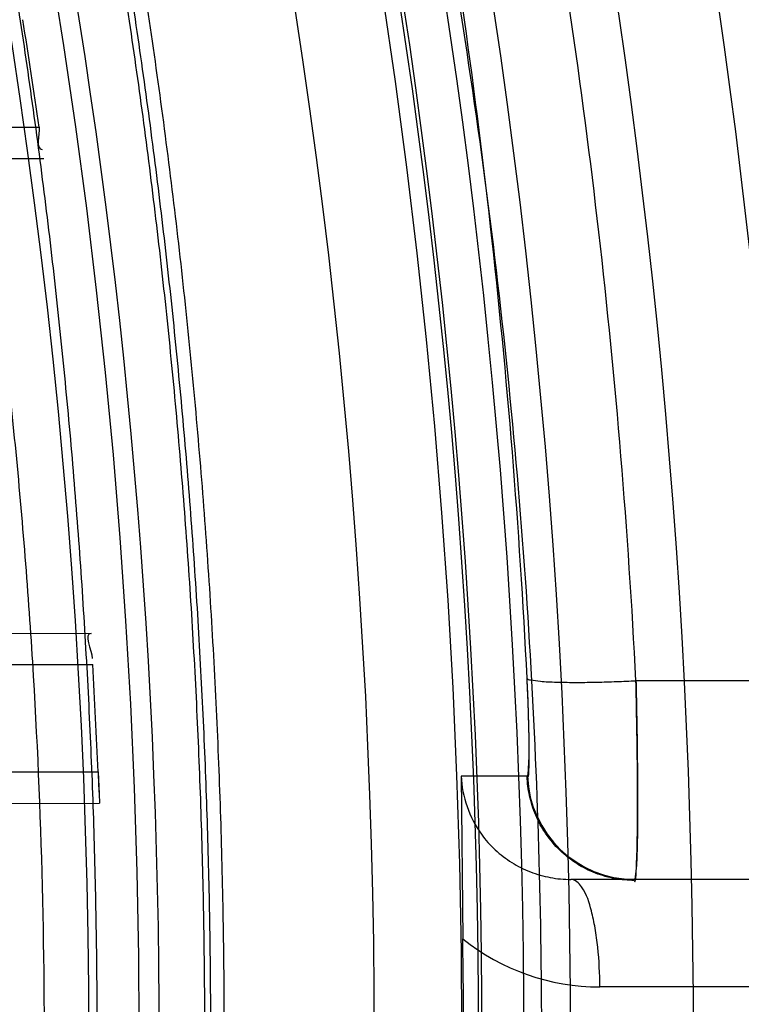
# Model space of a CAD drawing. Header units: millimetres. Extents: x 0 to 297, y 0 to 210.
# Tile 48 of 256: x 145.2775 to 145.3245, y 91.0726 to 91.1368. Entities that reach past the tile are written whole.
import ezdxf

# ---------------------------------------------------------------- set-up
doc = ezdxf.new("R2010")
doc.units = ezdxf.units.MM
doc.header["$LTSCALE"] = 16.335
doc.layers.get('0').update_dxf_attribs({"linetype": 'CONTINUOUS'})
for name, color, linetype in [('01_GLOBAL', 7, 'CONTINUOUS'), ('INTFCLR_1', 7, 'CONTINUOUS'), ('INTFCLR_144815', 7, 'CONTINUOUS')]:
    doc.layers.add(name, color=color, linetype=linetype)

msp = doc.modelspace()

# ---------------------------------------------------------------- linework, layer by layer
at = {"color": 7, "linetype": 'Continuous'}
msp.add_circle((145.8748034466, 92.1344639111), 2.66, dxfattribs=at)
at = {"color": 9, "linetype": 'Continuous'}
msp.add_arc((145.8748034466, 92.1344639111), 2.6259090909, 182.9674534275, 267.0325465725, dxfattribs=at)
at = {"layer": '01_GLOBAL', "color": 7, "linetype": 'Continuous'}
msp.add_circle((145.8748034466, 92.1344639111), 2.695, dxfattribs=at)
at = {"layer": 'INTFCLR_1', "color": 9, "linetype": 'Continuous'}
for p, q in [((145.2203395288, 91.12976820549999), (145.2787718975, 91.12976820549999)), ((145.2196504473, 91.1275249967), (145.2790831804, 91.1277324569)), ((145.2231934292, 91.09699904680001), (145.2821692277, 91.09679318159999)), ((145.2243853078, 91.09476820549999), (145.2822645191, 91.09476820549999)), ((145.2247874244, 91.0877682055), (145.2826121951, 91.0877682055)), ((145.2238547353, 91.0855396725), (145.2827179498, 91.0857451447))]:
    msp.add_line(p, q, dxfattribs=at)
at = {"layer": 'INTFCLR_1', "color": 7, "linetype": 'Continuous'}
for p, q in [((145.2826121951, 91.0877682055), (145.2826778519, 91.08633741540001)), ((145.2826778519, 91.08633741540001), (145.2827179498, 91.0857451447))]:
    msp.add_line(p, q, dxfattribs=at)
at = {"layer": 'INTFCLR_1', "color": 6, "linetype": 'Continuous'}
for centre, radius, start, end in [((144.8596077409, 91.07026820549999), 0.4224162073, 270, 90.00000002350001), ((144.8596374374, 91.07026918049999), 0.4233365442, 8.0795469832, 9.0376303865), ((144.85963737, 91.0702685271), 0.4233366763, 2.3691391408, 3.3177208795)]:
    msp.add_arc(centre, radius, start, end, dxfattribs=at)
at = {"layer": 'INTFCLR_1', "color": 7, "linetype": 'Continuous'}
msp.add_arc((145.4415215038, 91.0943438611), 0.1590453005, 182.3695433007, 182.886305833, dxfattribs=at)
at = {"layer": 'INTFCLR_1', "color": 6, "linetype": 'Continuous'}
msp.add_open_spline([(145.1350652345, 90.7692682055), (145.1360387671, 90.7692682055), (145.1377271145, 90.77040596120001), (145.1403228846, 90.77196865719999), (145.1432989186, 90.7741311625), (145.1469787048, 90.7769487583), (145.1513602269, 90.78054609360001), (145.156189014, 90.78473927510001), (145.1610884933, 90.78922212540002), (145.16571304, 90.7936532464), (145.1699506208, 90.7978753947), (145.1738079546, 90.80185999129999), (145.1773032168, 90.80558700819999), (145.1804624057, 90.8090520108), (145.1833068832, 90.8122538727), (145.1858602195, 90.8151948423), (145.1881553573, 90.8178946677), (145.1902110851, 90.8203591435), (145.1920499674, 90.8226010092), (145.1936917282, 90.8246337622), (145.195161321, 90.8264787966), (145.1964960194, 90.82817546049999), (145.197810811, 90.82986574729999), (145.1992115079, 90.83168840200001), (145.2006985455, 90.83364987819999), (145.2021699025, 90.8356183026), (145.203615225, 90.83757754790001), (145.2051191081, 90.8396441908), (145.2067839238, 90.8419664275), (145.2086446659, 90.8446056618), (145.2107239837, 90.8476123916), (145.2130437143, 90.8510414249), (145.2156231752, 90.85494957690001), (145.2184823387, 90.85940686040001), (145.2216518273, 90.8645112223), (145.2251614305, 90.87037537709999), (145.229038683, 90.8771369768), (145.2333125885, 90.884978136), (145.2380078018, 90.89411228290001), (145.2431555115, 90.9048590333), (145.2486552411, 90.91737134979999), (145.2541538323, 90.9312561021), (145.2592951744, 90.9458952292), (145.2638614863, 90.9607341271), (145.2678132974, 90.9756278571), (145.2711637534, 90.9905604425), (145.2739112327, 91.005452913), (145.2760779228, 91.0203457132), (145.2776685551, 91.03517539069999), (145.2786982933, 91.0499655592), (145.2791763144, 91.06470155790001), (145.2791102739, 91.0793859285), (145.2785051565, 91.09402740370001), (145.2773642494, 91.1086166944), (145.2756872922, 91.1231600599), (145.2734729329, 91.13765537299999), (145.2707211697, 91.1520804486), (145.2674209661, 91.16646759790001), (145.2635667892, 91.1807987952), (145.259139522, 91.19509062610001), (145.254151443, 91.2092704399), (145.2488018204, 91.2228033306), (145.2434345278, 91.23506080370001), (145.238408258, 91.245610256), (145.2338248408, 91.2545835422), (145.2296571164, 91.2622860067), (145.2258775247, 91.26893157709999), (145.2224553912, 91.2746994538), (145.2193628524, 91.2797261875), (145.216567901, 91.28412676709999), (145.2140471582, 91.2879848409), (145.2117761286, 91.29137679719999), (145.209737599, 91.2943566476), (145.2079066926, 91.2969818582), (145.20627007, 91.2992895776), (145.2048016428, 91.30132990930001), (145.203482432, 91.3031390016), (145.202221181, 91.30484800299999), (145.2009100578, 91.3066043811), (145.1994654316, 91.308515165), (145.1979774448, 91.3104559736), (145.1964846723, 91.3123763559), (145.1949729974, 91.31429626), (145.1933137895, 91.31637424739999), (145.1914604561, 91.3186591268), (145.1893845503, 91.3211745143), (145.1870661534, 91.32393108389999), (145.1844777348, 91.3269433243), (145.1815962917, 91.3302189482), (145.1783918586, 91.3337676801), (145.174841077, 91.3375879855), (145.1709238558, 91.34167041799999), (145.1666153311, 91.3459993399), (145.1619164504, 91.3505367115), (145.1569054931, 91.35515789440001), (145.1519289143, 91.3595100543), (145.1473729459, 91.36327579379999), (145.1435388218, 91.36622737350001), (145.1404516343, 91.3684830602), (145.1377826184, 91.3700958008), (145.1360568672, 91.37126820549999), (145.1350652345, 91.37126820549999)], degree=3, knots=[0, 0, 0, 0, 0.0042187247, 0.0081401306, 0.0133978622, 0.0200459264, 0.0282638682, 0.0379443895, 0.0477615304, 0.05703690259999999, 0.0656973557, 0.0736821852, 0.0810680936, 0.0878383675, 0.0940009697, 0.0996271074, 0.1047154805, 0.1093563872, 0.1135342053, 0.1172803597, 0.1206792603, 0.1237557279, 0.1266349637, 0.1299589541, 0.1337168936, 0.1373013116, 0.1406085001, 0.1442672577, 0.148377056, 0.1529904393, 0.1582606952, 0.164218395, 0.1709303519, 0.1785521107, 0.1871652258, 0.1969659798, 0.2081658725, 0.2209392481, 0.2356613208, 0.2526660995, 0.2725685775, 0.2948769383, 0.3173640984, 0.3397873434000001, 0.3621386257, 0.3841211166, 0.4060891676, 0.4277469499, 0.4493218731, 0.470705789, 0.4919793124, 0.5131981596, 0.5343255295, 0.5554668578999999, 0.5765984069, 0.5977513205, 0.6189954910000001, 0.6402209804, 0.6617015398, 0.6832900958, 0.7050415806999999, 0.7268239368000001, 0.7463339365, 0.7630160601, 0.7774553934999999, 0.7899931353, 0.8009638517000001, 0.8105830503, 0.8190545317, 0.8265380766, 0.8331730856, 0.8390248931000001, 0.8442268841, 0.8488182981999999, 0.8528943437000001, 0.8564866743, 0.8597116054, 0.8625968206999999, 0.8656908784, 0.8692094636, 0.8729771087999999, 0.8762884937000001, 0.879749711, 0.8835661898, 0.8878115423, 0.8924986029, 0.8976989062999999, 0.9034198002, 0.9097088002, 0.9166034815, 0.9241390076, 0.9323094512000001, 0.9411199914, 0.9506041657, 0.9606137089, 0.9706541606, 0.9792553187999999, 0.9862062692, 0.9916647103, 0.9957028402, 1, 1, 1, 1], dxfattribs=at)
for points in [[(145.2787718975, 91.12976820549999), (145.2788403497, 91.12928600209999), (145.2784966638, 91.1283208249), (145.2789836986, 91.1283225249)], [(145.2821692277, 91.09679318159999), (145.2816244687, 91.09679508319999), (145.282210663, 91.0957043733), (145.2822421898, 91.095160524)]]:
    msp.add_open_spline(points, degree=3, dxfattribs=at)
at = {"layer": 'INTFCLR_144815', "color": 9, "linetype": 'Continuous'}
for p, q in [((145.7836077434, 91.0937359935), (145.3176333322, 91.09371009)), ((145.3105694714, 91.0875010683), (145.3062552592, 91.0874985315)), ((145.7149434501, 91.0807682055), (145.3134007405, 91.0807682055)), ((145.7168251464, 91.07376820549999), (145.3152824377, 91.07376820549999))]:
    msp.add_line(p, q, dxfattribs=at)
at = {"layer": 'INTFCLR_144815', "color": 6, "linetype": 'Continuous'}
msp.add_line((145.3062552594, 91.0874985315), (145.3063621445, 91.07690228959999), dxfattribs=at)
for radius in [0.4466793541, 0.4256665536]:
    msp.add_circle((144.8596077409, 91.07026820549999), radius, dxfattribs=at)
for radius, start, end in [(0.6157754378, 313.9937911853, 154.5150993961), (0.5947754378, 312.9543589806, 154.5144414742), (0.5751005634, 282.2440355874, 71.2863570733), (0.4537777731, 308.490992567, 51.50900743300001), (0.4747905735, 316.9838592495, 43.0161407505), (0.4480128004, 313.9992414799, 46.00075850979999), (0.4682794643, 339.6819480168, 23.3180519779)]:
    msp.add_arc((144.8596077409, 91.07026820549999), radius, start, end, dxfattribs=at)
at = {"layer": 'INTFCLR_144815', "color": 9, "linetype": 'Continuous'}
for centre, radius, start, end in [((144.8596077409, 91.07026820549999), 0.5712784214, 292.4997540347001, 54.0964566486), ((144.8596102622, 91.0702693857), 0.5153523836, 292.4997540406, 54.09645665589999), ((144.8596257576, 91.0702725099), 0.5066391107, 311.2505121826, 48.7494878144), ((144.859607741, 91.07026820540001), 0.4617768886, 314.0862202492, 45.9137797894), ((144.8596077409, 91.07026820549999), 0.450734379, 313.8592910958, 46.1407088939), ((144.8596077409, 91.07026820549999), 0.4477854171, 314.0319604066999, 45.9680396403), ((144.8596077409, 91.07026820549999), 0.4720440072, 339.8280604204, 23.1719395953), ((144.8596077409, 91.07026820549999), 0.441, 346.6554352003, 13.34456481), ((144.859607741, 91.07026820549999), 0.4269999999, 349.3673701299, 10.6326298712), ((145.3152737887, 91.08800876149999), 0.0142401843, 231.2593177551, 270.0347986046)]:
    msp.add_arc(centre, radius, start, end, dxfattribs=at)
at = {"layer": 'INTFCLR_144815', "color": 7, "linetype": 'Continuous'}
msp.add_arc((145.3175622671, 91.08776568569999), 0.0069976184, 182.1671203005, 269.9823006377, dxfattribs=at)
at = {"layer": 'INTFCLR_144815', "color": 6, "linetype": 'Continuous'}
msp.add_ellipse((144.8639202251, 91.07026820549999), major_axis=(0.4424916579, 0), ratio=0.9999525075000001, start_param=-0.0149938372, end_param=0.0149938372, dxfattribs=at)
for points, knots in [([(145.2825648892, 91.07026820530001), (145.2825648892, 91.0724680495), (145.282532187, 91.07686829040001), (145.2823850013, 91.08346837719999), (145.2821395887, 91.0900684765), (145.2817957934, 91.0966686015), (145.2813534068, 91.10326862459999), (145.2808121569, 91.1098685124), (145.280171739, 91.116467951), (145.2794317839, 91.12306678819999), (145.2785919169, 91.12966449), (145.2776516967, 91.1362607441), (145.2766107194, 91.1428547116), (145.2754685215, 91.1494457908), (145.2742247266, 91.1560327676), (145.2728788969, 91.162614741), (145.2714307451, 91.1691900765), (145.2698799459, 91.1757574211), (145.2682264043, 91.1823145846), (145.2664700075, 91.1888596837), (145.2646109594, 91.1953899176), (145.2626494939, 91.2019027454), (145.260586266, 91.2083946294), (145.2584220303, 91.21486222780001), (145.2561580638, 91.22130118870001), (145.2537958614, 91.2277072), (145.2513375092, 91.2340750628), (145.2487855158, 91.24039929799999), (145.2461430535, 91.2466736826), (145.243413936, 91.25289146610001), (145.2406027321, 91.2590452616), (145.2377148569, 91.2651270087), (145.2347566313, 91.2711280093), (145.2317353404, 91.277038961), (145.2286592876, 91.2828499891), (145.2255378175, 91.28855072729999), (145.2223813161, 91.2941304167), (145.2192011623, 91.29957806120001), (145.2160096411, 91.30488260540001), (145.2128197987, 91.31003316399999), (145.2096452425, 91.3150192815), (145.2064998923, 91.319831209), (145.2033976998, 91.32446017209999), (145.2003523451, 91.3288986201), (145.1973769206, 91.33314045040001), (145.1944836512, 91.33718115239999), (145.1916836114, 91.34101794), (145.1889866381, 91.34464961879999), (145.1864013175, 91.3480763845), (145.1839350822, 91.3512995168), (145.1815937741, 91.35432180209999), (145.1793814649, 91.357147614), (145.1773002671, 91.35978303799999), (145.1753509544, 91.3622350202), (145.1735333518, 91.364510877), (145.1718468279, 91.36661771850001), (145.1702903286, 91.3685624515), (145.168862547, 91.3703516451), (145.1675620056, 91.371991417), (145.1663872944, 91.37348740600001), (145.1653367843, 91.374844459), (145.1644092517, 91.3760681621), (145.1636017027, 91.3771604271), (145.1629160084, 91.3781335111), (145.1623391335, 91.3789669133), (145.1618093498, 91.3798980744), (145.161227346, 91.38056444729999), (145.1612445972, 91.38176247), (145.1615550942, 91.38176808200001)], [0, 0, 0, 0, 0.0193188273, 0.0386418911, 0.05797372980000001, 0.0773181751, 0.0966800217, 0.1160624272, 0.1354702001, 0.1549057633, 0.1743738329, 0.1938759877, 0.2134167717, 0.2329964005, 0.2526187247, 0.2722829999, 0.2919923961, 0.3117443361, 0.3315407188, 0.3513772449, 0.37125414, 0.391164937, 0.4111075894, 0.4310729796, 0.4510561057, 0.4710451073, 0.4910305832, 0.5109984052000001, 0.5309330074, 0.5508166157, 0.5706284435, 0.590344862, 0.6099392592, 0.6293819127, 0.6486401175, 0.6676780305, 0.6864570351, 0.7049360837, 0.7230721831, 0.7408210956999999, 0.7581383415, 0.7749801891, 0.7913047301, 0.8070730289, 0.822250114, 0.8368060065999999, 0.8507161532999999, 0.8639624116, 0.8765312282, 0.8884132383, 0.8996029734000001, 0.9101049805, 0.9199296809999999, 0.9290934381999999, 0.9376135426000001, 0.9455077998, 0.9527934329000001, 0.9594885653, 0.9656100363, 0.9711731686, 0.9761922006, 0.9806816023, 0.9846553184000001, 0.9881278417, 0.9911127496, 0.9936230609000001, 0.9972727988, 1, 1, 1, 1]), ([(145.1715348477, 90.75876832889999), (145.1712150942, 90.75877420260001), (145.1712119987, 90.7600066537), (145.1717859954, 90.7606973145), (145.1723169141, 90.76165810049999), (145.1728921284, 90.7625179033), (145.1735763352, 90.7635211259), (145.1743814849, 90.7646468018), (145.17530592, 90.76590735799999), (145.1763525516, 90.7673048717), (145.1775225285, 90.7688449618), (145.1788179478, 90.77053327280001), (145.1802417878, 90.7723776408), (145.1817966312, 90.7743857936), (145.1834827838, 90.77656326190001), (145.1852973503, 90.77891214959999), (145.1872357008, 90.7814329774), (145.189295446, 90.7841297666), (145.1914790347, 90.78701356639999), (145.1937896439, 90.79009740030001), (145.1962240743, 90.79338687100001), (145.1987743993, 90.7968818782), (145.2014309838, 90.8005803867), (145.2041860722, 90.8044833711), (145.2070298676, 90.8085892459), (145.2099514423, 90.81289490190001), (145.2129388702, 90.817395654), (145.215979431, 90.8220852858), (145.2190598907, 90.8269562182), (145.2221667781, 90.8319996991), (145.2252866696, 90.83720604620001), (145.2284064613, 90.84256492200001), (145.2315136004, 90.8480656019), (145.2345962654, 90.8536972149), (145.2376434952, 90.8594489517), (145.2406452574, 90.8653102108), (145.2435925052, 90.8712707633), (145.2464771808, 90.87732085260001), (145.2492921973, 90.8834512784), (145.2520314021, 90.8896534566), (145.2546894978, 90.8959194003), (145.2572619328, 90.9022416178), (145.2597453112, 90.9086143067), (145.2621317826, 90.9150187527), (145.2644188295, 90.921447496), (145.2666074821, 90.927902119), (145.2687002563, 90.9343905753), (145.2706975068, 90.94091510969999), (145.2725965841, 90.9474676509), (145.2743963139, 90.9540444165), (145.2760946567, 90.9606370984), (145.2776905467, 90.96723941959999), (145.2791843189, 90.97385019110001), (145.2805765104, 90.98046922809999), (145.2818676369, 90.98709652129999), (145.2830580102, 90.9937313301), (145.2841477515, 91.0003718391), (145.2851369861, 91.0070158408), (145.2860260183, 91.01366199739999), (145.2868152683, 91.0203099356), (145.2875051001, 91.02695916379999), (145.2880958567, 91.0336093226), (145.2885878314, 91.04025993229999), (145.2889813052, 91.0469109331), (145.289276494, 91.0535620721), (145.2894735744, 91.06021341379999), (145.2895726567, 91.0668647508), (145.2895738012, 91.0735161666), (145.2894770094, 91.0801674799), (145.2892822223, 91.0868188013), (145.2889893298, 91.09346994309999), (145.2885981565, 91.1001209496), (145.2881084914, 91.1067715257), (145.2875200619, 91.1134215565), (145.2868325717, 91.1200706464), (145.2860456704, 91.126718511), (145.2851589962, 91.13336461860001), (145.2841721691, 91.14000833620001), (145.2830848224, 91.14664879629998), (145.2818965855, 91.15328508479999), (145.2806070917, 91.15991620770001), (145.2792161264, 91.166540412), (145.2777236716, 91.17315528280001), (145.27612979, 91.1797584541), (145.2744344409, 91.18634824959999), (145.2726374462, 91.1929236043), (145.2707388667, 91.19948263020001), (145.2687392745, 91.2060219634), (145.2666397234, 91.21253728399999), (145.2644415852, 91.2190240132), (145.2621464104, 91.2254777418), (145.2597562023, 91.23189351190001), (145.2572735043, 91.2382657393), (145.2547014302, 91.2445882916), (145.2520437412, 91.25085444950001), (145.2493049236, 91.25705687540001), (145.2464902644, 91.26318759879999), (145.2436059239, 91.26923801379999), (145.240658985, 91.2751989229), (145.2376574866, 91.2810606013), (145.2346104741, 91.28681281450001), (145.231527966, 91.2924449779), (145.2284209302, 91.2979462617), (145.2253011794, 91.30330580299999), (145.2221812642, 91.3085128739), (145.2190742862, 91.31355713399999), (145.2159936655, 91.3184289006), (145.2129528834, 91.323119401), (145.209965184, 91.3276210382), (145.207043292, 91.331927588), (145.2041991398, 91.3360343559), (145.2014436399, 91.33993825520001), (145.1987864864, 91.3436378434), (145.1962360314, 91.34713327), (145.1937992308, 91.35042615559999), (145.1914816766, 91.3535193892), (145.1892876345, 91.3564169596), (145.1872201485, 91.3591237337), (145.1852811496, 91.36164526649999), (145.1834716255, 91.3639875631), (145.1817917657, 91.36615689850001), (145.1802410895, 91.36815967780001), (145.1788186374, 91.3700022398), (145.1775230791, 91.3716907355), (145.1763528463, 91.3732311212), (145.1753062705, 91.37462867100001), (145.1743814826, 91.3758893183), (145.1735770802, 91.3770151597), (145.1728902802, 91.378018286), (145.1723225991, 91.3788786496), (145.1718630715, 91.3796692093), (145.171402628, 91.38041122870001), (145.1710534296, 91.38175923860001), (145.1715348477, 91.38176808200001)], [0, 0, 0, 0, 0.0014103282, 0.0032894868, 0.0045784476, 0.006109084, 0.0078878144, 0.009921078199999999, 0.0122159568, 0.0147800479, 0.0176210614, 0.0207450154, 0.0241645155, 0.0278962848, 0.0319450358, 0.0363094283, 0.0409856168, 0.0459681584, 0.0512740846, 0.0569372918, 0.0629614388, 0.06932079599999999, 0.0760170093, 0.0830428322, 0.09038864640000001, 0.09804223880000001, 0.1059886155, 0.1142106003, 0.1226891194, 0.1314036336, 0.1403327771, 0.1494548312, 0.1587482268, 0.1681920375, 0.1777662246, 0.1874518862, 0.1972313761, 0.2070885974, 0.2170088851, 0.2269790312, 0.2369874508, 0.247023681, 0.2570780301, 0.2671479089, 0.2771627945, 0.2871678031, 0.297203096, 0.3072268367, 0.3172573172, 0.3272873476, 0.3372951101, 0.3472786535, 0.3572404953, 0.3671820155, 0.3771057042, 0.38701475, 0.3969071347, 0.4067804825, 0.4166362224, 0.4264761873, 0.4363022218, 0.4461151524, 0.4559173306, 0.4657100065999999, 0.4754958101, 0.4852761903, 0.4950537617, 0.5048299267, 0.514607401, 0.5243876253, 0.5341732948, 0.5439658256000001, 0.5537677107, 0.5635801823, 0.5734055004, 0.5832449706, 0.5931003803, 0.6029729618, 0.6128636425, 0.6227732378, 0.6327028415, 0.6426530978, 0.6526214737, 0.6626060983, 0.6726078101, 0.6826271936, 0.6926651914, 0.7027189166, 0.7127821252, 0.7228511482, 0.7329216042, 0.7429877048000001, 0.7530428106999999, 0.7630790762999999, 0.7730874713, 0.7830577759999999, 0.7929782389, 0.8028356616, 0.8126154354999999, 0.8223014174, 0.8318761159, 0.8413205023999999, 0.8506146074, 0.8597374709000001, 0.8686675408, 0.8773831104, 0.8858627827, 0.8940860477, 0.9020337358, 0.9096886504, 0.9170358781, 0.9240630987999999, 0.9307608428, 0.9371226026, 0.9431446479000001, 0.9488258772, 0.9541674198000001, 0.9591725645, 0.9638462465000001, 0.9681947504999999, 0.9722253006, 0.9759458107, 0.979364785, 0.9824904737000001, 0.9853313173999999, 0.9878955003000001, 0.9901906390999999, 0.9922241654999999, 0.994002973, 0.9955336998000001, 0.9968227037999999, 0.9978766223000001, 1, 1, 1, 1]), ([(145.1816919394, 91.37126820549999), (145.1813689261, 91.37126820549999), (145.181354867, 91.37002508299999), (145.1818990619, 91.3693135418), (145.1824036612, 91.36833271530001), (145.1829511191, 91.36745360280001), (145.1836029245, 91.3664285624), (145.1843702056, 91.3652784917), (145.1852510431, 91.3639914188), (145.1862478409, 91.3625655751), (145.1873615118, 91.36099545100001), (145.1885933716, 91.3592761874), (145.1899443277, 91.35740242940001), (145.1914151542, 91.3553685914), (145.1930061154, 91.3531691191), (145.1947171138, 91.3507983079), (145.1965473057, 91.3482507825), (145.1984952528, 91.34552127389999), (145.2005585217, 91.3426051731), (145.2027337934, 91.33949840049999), (145.2050166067, 91.3361978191), (145.207401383, 91.33270127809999), (145.2098813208, 91.32900788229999), (145.2124484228, 91.3251181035), (145.2150935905, 91.3210338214), (145.2178067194, 91.3167583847), (145.2205768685, 91.3122965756), (145.2233924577, 91.30765452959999), (145.2262415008, 91.3028395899), (145.2291118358, 91.297860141), (145.2319913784, 91.29272536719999), (145.2348683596, 91.2874449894), (145.2377314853, 91.2820290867), (145.2405700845, 91.276487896), (145.2433742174, 91.27083163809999), (145.2461347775, 91.26507030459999), (145.2488435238, 91.25921354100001), (145.2514930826, 91.25327056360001), (145.2540769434, 91.2472500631), (145.2565894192, 91.2411601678), (145.2590255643, 91.23500850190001), (145.2613812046, 91.2288019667), (145.2636527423, 91.2225470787), (145.2658372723, 91.2162495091), (145.2679322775, 91.20991477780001), (145.2699358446, 91.203547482), (145.2718463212, 91.1971521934), (145.2736625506, 91.19073257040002), (145.275383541, 91.18429233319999), (145.2770086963, 91.1778343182), (145.2785375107, 91.171361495), (145.2799697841, 91.1648759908), (145.281305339, 91.1583801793), (145.282544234, 91.1518756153), (145.2836865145, 91.14536413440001), (145.2847323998, 91.1388467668), (145.285682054, 91.13232495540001), (145.2865357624, 91.12579938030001), (145.2872937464, 91.1192711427), (145.2879563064, 91.1127405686), (145.2885236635, 91.10620849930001), (145.2889960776, 91.09967506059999), (145.2893737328, 91.0931409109), (145.2896568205, 91.0866060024), (145.2898454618, 91.0800708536), (145.2899397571, 91.0735353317), (145.2899397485, 91.06699989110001), (145.2898454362, 91.0604643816), (145.2896567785, 91.0539292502), (145.2893736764, 91.04739438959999), (145.2889960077, 91.040860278), (145.2885235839, 91.034326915), (145.2879562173, 91.0277949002), (145.2872936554, 91.02126443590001), (145.2865356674, 91.0147362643), (145.2856819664, 91.00821082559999), (145.2847323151, 91.0016890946), (145.283686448, 90.99517188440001), (145.2825441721, 90.98866045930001), (145.2813053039, 90.98215605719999), (145.2799697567, 90.9756602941), (145.2785375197, 90.9691749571), (145.277008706, 90.9627021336), (145.2753835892, 90.95624426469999), (145.2736625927, 90.9498039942), (145.2718464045, 90.94338450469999), (145.2699359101, 90.9369891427), (145.2679323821, 90.9306219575), (145.2658373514, 90.9242871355), (145.2636528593, 90.9179896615), (145.2613812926, 90.91173468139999), (145.2590256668, 90.9055281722), (145.2565895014, 90.8993764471), (145.2540770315, 90.8932865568), (145.2514931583, 90.8872660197), (145.2488435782, 90.8813229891), (145.2461348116, 90.8754661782), (145.2433742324, 90.86970480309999), (145.2405700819, 90.8640485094), (145.2377314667, 90.8585072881), (145.2348683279, 90.85309136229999), (145.2319913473, 90.8478109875), (145.2291118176, 90.8426762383), (145.2262415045, 90.8376968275), (145.2233924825, 90.83288192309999), (145.220576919, 90.8282399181), (145.2178068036, 90.8237781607), (145.2150937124, 90.8195027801), (145.2124485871, 90.8154185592), (145.2098815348, 90.8115288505), (145.2074016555, 90.8078355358), (145.2050169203, 90.8043390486), (145.2027341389, 90.801038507), (145.2005588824, 90.79793175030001), (145.1984956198, 90.7950156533), (145.1965476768, 90.79228614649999), (145.1947174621, 90.7897385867), (145.1930064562, 90.7873677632), (145.1914154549, 90.7851682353), (145.1899446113, 90.7831343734), (145.1885936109, 90.781260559), (145.1873617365, 90.77954126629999), (145.1862480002, 90.77797109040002), (145.1852512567, 90.77654520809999), (145.1843701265, 90.7752581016), (145.1836036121, 90.77410794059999), (145.1829493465, 90.7730830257), (145.1824091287, 90.7722033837), (145.1819724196, 90.77139682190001), (145.1815362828, 90.7706332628), (145.1812048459, 90.7692682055), (145.1816919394, 90.7692682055)], [0, 0, 0, 0, 0.0014863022, 0.0034583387, 0.00480742, 0.0064070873, 0.008263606, 0.0103831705, 0.0127725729, 0.0154385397, 0.018388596, 0.0216299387, 0.0251705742, 0.0290176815, 0.0331791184, 0.0376612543, 0.0424708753, 0.0476126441, 0.053091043, 0.05890788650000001, 0.0650637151, 0.071556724, 0.0783824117, 0.08553378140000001, 0.09300120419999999, 0.1007725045, 0.1088330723, 0.1171662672, 0.125753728, 0.1345758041, 0.1436120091, 0.1528416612, 0.1622443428, 0.1717998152, 0.1814887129, 0.1912927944, 0.2011949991, 0.2111795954, 0.2212322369, 0.2313400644, 0.2414915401, 0.251676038, 0.2618853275, 0.272110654, 0.2823462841, 0.2925853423, 0.3028240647, 0.3130572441, 0.3232827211, 0.3334966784, 0.3436983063, 0.353884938, 0.364056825, 0.3742120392, 0.3843517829, 0.3944749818, 0.4045834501, 0.4146764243, 0.4247563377, 0.4348229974, 0.4448791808, 0.4549248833, 0.4649631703, 0.4749943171, 0.4850215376, 0.4950452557, 0.505068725, 0.5150924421, 0.5251196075, 0.5351507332, 0.5451888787, 0.5552345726, 0.5652905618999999, 0.5753571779, 0.5854368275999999, 0.5955298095, 0.6056379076, 0.615761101, 0.6259004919, 0.6360558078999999, 0.6462271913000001, 0.6564139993, 0.6666151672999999, 0.6768294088, 0.6870543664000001, 0.6972879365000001, 0.7075261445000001, 0.7177656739, 0.7280008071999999, 0.7382265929, 0.7484354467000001, 0.7586203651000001, 0.7687717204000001, 0.7788795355, 0.7889322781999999, 0.7989169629, 0.8088192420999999, 0.8186233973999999, 0.8283123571, 0.8378678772, 0.8472706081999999, 0.8565002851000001, 0.8655364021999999, 0.8743584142, 0.8829458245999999, 0.8912789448, 0.8993394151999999, 0.9071106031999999, 0.9145779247, 0.9217291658, 0.9285546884, 0.9350475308, 0.9412033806, 0.9470201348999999, 0.9524985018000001, 0.9576403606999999, 0.9624499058, 0.9669322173, 0.9710936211, 0.9749409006, 0.978481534, 0.9817230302, 0.984673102, 0.9873392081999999, 0.9897286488, 0.9918483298, 0.9937048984, 0.9953046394, 0.9966537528, 0.9977587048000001, 1, 1, 1, 1]), ([(145.290839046, 91.07026820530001), (145.290839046, 91.0726157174), (145.2908026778, 91.0773112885), (145.2906389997, 91.0843540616), (145.2903661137, 91.09139623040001), (145.2899838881, 91.09843744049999), (145.2894921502, 91.10547721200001), (145.2888906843, 91.11251506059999), (145.2881792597, 91.1195502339), (145.2873576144, 91.1265820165), (145.2864255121, 91.13360928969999), (145.2853827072, 91.1406309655), (145.2842290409, 91.1476454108), (145.2829643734, 91.15465104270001), (145.2815887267, 91.16164560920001), (145.2801021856, 91.1686268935), (145.2785050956, 91.17559187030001), (145.2767979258, 91.182537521), (145.2749815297, 91.18945988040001), (145.2730569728, 91.1963549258), (145.2710258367, 91.2032176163), (145.2688900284, 91.2100427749), (145.2666520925, 91.2168242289), (145.2643151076, 91.22355536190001), (145.2618829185, 91.23022863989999), (145.2593601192, 91.2368358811), (145.2567521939, 91.2433680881), (145.2540656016, 91.2498154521), (145.251307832, 91.2561674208), (145.2484874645, 91.26241274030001), (145.2456141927, 91.2685395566), (145.2426988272, 91.27453552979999), (145.2397532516, 91.2803880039), (145.2367903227, 91.2860842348), (145.2338237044, 91.2916116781), (145.2308676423, 91.2969583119), (145.2279367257, 91.3021129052), (145.2250455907, 91.3070653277), (145.2222085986, 91.3118068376), (145.2194395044, 91.3163303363), (145.2167511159, 91.3206306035), (145.214155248, 91.3247040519), (145.2116626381, 91.32854858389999), (145.2092828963, 91.33216343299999), (145.2070237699, 91.3355500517), (145.2048909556, 91.33871215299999), (145.2028881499, 91.34165545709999), (145.2010177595, 91.34438656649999), (145.1992812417, 91.3469124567), (145.1976794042, 91.3492400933), (145.1962125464, 91.3513762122), (145.1948806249, 91.3533273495), (145.1936832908, 91.35509915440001), (145.19262015, 91.3566982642), (145.1916900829, 91.3581263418), (145.1908931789, 91.35939912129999), (145.19022483, 91.3604881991), (145.1895787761, 91.3617123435), (145.1889756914, 91.36255828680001), (145.1887748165, 91.3641330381), (145.1891690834, 91.3641399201)], [0, 0, 0, 0, 0.02225245, 0.0445093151, 0.0667750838, 0.0890537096, 0.1113496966, 0.1336661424, 0.1560071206, 0.1783746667, 0.2007723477, 0.2232005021, 0.2456615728, 0.2681539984, 0.2906786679, 0.3132316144, 0.3358115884, 0.3584115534, 0.3810274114, 0.4036483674, 0.4262663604, 0.4488666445, 0.4714362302, 0.493956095, 0.516405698, 0.5387611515, 0.5609948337, 0.5830754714, 0.6049679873, 0.6266337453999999, 0.648030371, 0.6691122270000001, 0.6898308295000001, 0.7101353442, 0.7299737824, 0.7492942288, 0.7680459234, 0.7861801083, 0.8036519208, 0.8204214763, 0.8364545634, 0.8517244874, 0.8662078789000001, 0.8798864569, 0.8927486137, 0.9047971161, 0.9160413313, 0.9264952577, 0.9361748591, 0.945097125, 0.9532791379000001, 0.9607380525, 0.9674902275, 0.9735510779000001, 0.9789355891, 0.9836595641, 0.9877384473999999, 0.9911880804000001, 0.9962621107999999, 1, 1, 1, 1]), ([(145.3115000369, 91.07026820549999), (145.3115000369, 91.07473032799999), (145.3113603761, 91.08365933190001), (145.3107329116, 91.09704848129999), (145.3096849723, 91.11043347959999), (145.308214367, 91.1238107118), (145.3063175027, 91.1371751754), (145.3039919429, 91.1505189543), (145.3012336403, 91.1638300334), (145.2980413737, 91.17709300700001), (145.2944139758, 91.1902869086), (145.2903552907, 91.20338555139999), (145.2858713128, 91.2163547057), (145.2809768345, 91.2291533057), (145.2756920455, 91.2417294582), (145.2700508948, 91.25402457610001), (145.2640962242, 91.2659672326), (145.2578895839, 91.2774791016), (145.2515062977, 91.2884744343), (145.2450357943, 91.2988653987), (145.2385803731, 91.3085695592), (145.2322471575, 91.3175132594), (145.2261431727, 91.3256421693), (145.2203622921, 91.3329218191), (145.2149878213, 91.3393465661), (145.2100767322, 91.34492790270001), (145.2056691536, 91.3496994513), (145.2017857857, 91.3536996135), (145.1984327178, 91.3569868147), (145.1956088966, 91.35957815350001), (145.1933015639, 91.36160129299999), (145.1912894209, 91.3630472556), (145.1899601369, 91.36415372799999), (145.1891690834, 91.3641399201)], [0, 0, 0, 0, 0.0408499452, 0.0817377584, 0.1226908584, 0.1637418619, 0.2049215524, 0.2462459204, 0.2877224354, 0.329349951, 0.3711123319, 0.4129705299, 0.4548685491, 0.4967167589, 0.5383929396, 0.579731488, 0.6205367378, 0.6605415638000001, 0.6994421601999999, 0.7369113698, 0.7725873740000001, 0.8061275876, 0.8372253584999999, 0.8656390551, 0.8912193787, 0.9139002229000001, 0.9336943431, 0.9506758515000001, 0.9649483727, 0.9766362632, 0.9858655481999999, 0.9927569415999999, 1, 1, 1, 1])]:
    msp.add_open_spline(points, degree=3, knots=knots, dxfattribs=at)
at = {"layer": 'INTFCLR_144815', "color": 9, "linetype": 'Continuous'}
for points, knots in [([(145.2022340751, 91.3806847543), (145.2020565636, 91.38053417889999), (145.2021747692, 91.37964001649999), (145.2027953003, 91.37838200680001), (145.203968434, 91.37628109), (145.2065823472, 91.37224539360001), (145.2094210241, 91.36814177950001), (145.2122072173, 91.36414224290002), (145.2145013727, 91.360852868), (145.2190485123, 91.35431354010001), (145.226169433, 91.34385751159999), (145.2327220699, 91.333728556), (145.2373407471, 91.3262870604), (145.2406397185, 91.320872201), (145.2465984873, 91.3107977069), (145.2551099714, 91.29542231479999), (145.2632717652, 91.2790936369), (145.2688351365, 91.26694329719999), (145.2720181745, 91.25964742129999), (145.2768238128, 91.2482528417), (145.2836642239, 91.2304818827), (145.2917386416, 91.2056954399), (145.2974987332, 91.18402038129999), (145.3009660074, 91.16827623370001), (145.3027946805, 91.1589999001), (145.3053720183, 91.1448101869), (145.3084679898, 91.1231376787), (145.3100373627, 91.1036977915), (145.3105249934, 91.0938734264)], [0, 0, 0, 0, 0.0022439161, 0.0070120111, 0.0145616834, 0.0248857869, 0.0536624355, 0.0624935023, 0.07189207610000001, 0.0923184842, 0.1392770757, 0.19383471, 0.2085944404, 0.2237059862, 0.2549574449, 0.3214227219, 0.3930725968, 0.4308712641, 0.4502345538, 0.469804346, 0.5500822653, 0.6337070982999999, 0.7209882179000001, 0.7661541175, 0.7890968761, 0.8121288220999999, 0.9051772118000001, 1, 1, 1, 1]), ([(145.3176333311, 91.0937100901), (145.3171365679, 91.1034672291), (145.3155420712, 91.1227757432), (145.3123972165, 91.14429620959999), (145.3097750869, 91.15838398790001), (145.3079192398, 91.167596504), (145.3043922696, 91.1832327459), (145.2985389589, 91.204758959), (145.2903267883, 91.2293667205), (145.2833813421, 91.2470063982), (145.278496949, 91.2583138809), (145.2752625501, 91.26555722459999), (145.2696069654, 91.2776213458), (145.2613103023, 91.2938304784), (145.2526607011, 91.3090852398), (145.2466069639, 91.31908010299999), (145.243252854, 91.32445151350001), (145.2385584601, 91.33183727), (145.2318942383, 91.3418846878), (145.2246597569, 91.35225547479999), (145.2200368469, 91.3587386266), (145.2177037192, 91.3619998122), (145.2148700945, 91.36596431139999), (145.2119833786, 91.37003142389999), (145.2093208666, 91.3740278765), (145.2081256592, 91.37610993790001), (145.2074895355, 91.37734692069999), (145.2073643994, 91.3782377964), (145.2075406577, 91.3783845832)], [0, 0, 0, 0, 0.0945441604, 0.1873460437, 0.2103231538, 0.2332131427, 0.2782846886, 0.3654193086, 0.4489587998, 0.529211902, 0.5487834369, 0.5681546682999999, 0.6059759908, 0.6777110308, 0.7443035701, 0.7756315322, 0.7907861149, 0.80558492, 0.8603198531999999, 0.9074428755, 0.9279435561, 0.9373780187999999, 0.9462430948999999, 0.9751197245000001, 0.985468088, 0.9930239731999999, 0.9977802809, 1, 1, 1, 1]), ([(145.2413747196, 91.3697613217), (145.2428639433, 91.3678095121), (145.244886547, 91.3651650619), (145.2474551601, 91.36177357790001), (145.2497308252, 91.3587506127), (145.2541366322, 91.3528298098), (145.2608916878, 91.34346662), (145.2694858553, 91.330890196), (145.2769239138, 91.31925431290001), (145.2822409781, 91.3104424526), (145.2853801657, 91.30507285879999), (145.2902521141, 91.296552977), (145.2975017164, 91.2831042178), (145.3067246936, 91.2641132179), (145.3132109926, 91.2490572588), (145.3173738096, 91.2385489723), (145.3201622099, 91.2312497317), (145.3248954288, 91.2181278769), (145.3310525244, 91.19876650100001), (145.3373574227, 91.1746119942), (145.3411666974, 91.15589345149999), (145.3433109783, 91.1430787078), (145.3446460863, 91.1343337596), (145.3460875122, 91.12330024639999), (145.3472124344, 91.1121900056), (145.3479204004, 91.1032489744), (145.3487845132, 91.0898469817), (145.3493461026, 91.0697652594), (145.3485394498, 91.0430468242), (145.3467779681, 91.0231082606), (145.3451270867, 91.0098889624), (145.343909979, 91.0011675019), (145.3415031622, 90.9862564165), (145.3372609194, 90.9655227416), (145.3309735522, 90.94150350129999), (145.3248291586, 90.9222137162), (145.3204306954, 90.9100345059), (145.3183461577, 90.9045328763), (145.3169544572, 90.900927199), (145.3131561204, 90.8913484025), (145.3066802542, 90.87632793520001), (145.2974761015, 90.85738376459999), (145.2894993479, 90.8425881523), (145.283827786, 90.8327786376), (145.2806417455, 90.8274435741), (145.2760993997, 90.8199922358), (145.2694850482, 90.80964470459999), (145.2608832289, 90.79705758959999), (145.2541232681, 90.7876882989), (145.2497158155, 90.78176573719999), (145.2474419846, 90.7787453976), (145.2448787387, 90.77536113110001), (145.2428609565, 90.7727230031), (145.2413748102, 90.7707752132)], [0, 0, 0, 0, 0.0113523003, 0.0153945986, 0.0196724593, 0.0288485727, 0.04952051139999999, 0.0730548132, 0.0992747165, 0.1133659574, 0.1206417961, 0.1280352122, 0.1587481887, 0.1912667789, 0.2256293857, 0.2345212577, 0.2435306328, 0.2617592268, 0.2990180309, 0.3374305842, 0.3771409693, 0.3872950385, 0.3975091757, 0.4180450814, 0.4387403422, 0.4491382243, 0.4595166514, 0.5008391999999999, 0.5419727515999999, 0.5830556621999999, 0.5933356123, 0.6035730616, 0.6237732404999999, 0.6631691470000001, 0.7013781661, 0.7385292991, 0.7567366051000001, 0.761249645, 0.7657337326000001, 0.7746080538, 0.8088969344, 0.8413373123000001, 0.8719692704, 0.886598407, 0.893729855, 0.9007025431, 0.926950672, 0.9505051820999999, 0.9711896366, 0.9803691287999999, 0.9846421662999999, 0.9886711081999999, 1, 1, 1, 1]), ([(145.3348448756, 91.0702682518), (145.334844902, 91.07915622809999), (145.3345399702, 91.09032589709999), (145.3337125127, 91.1037487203), (145.3330254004, 91.1128249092), (145.3319336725, 91.1241028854), (145.3305345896, 91.1353047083), (145.329238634, 91.14418344), (145.3271580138, 91.15718948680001), (145.3234626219, 91.1761862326), (145.3173440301, 91.20071002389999), (145.3113669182, 91.22037535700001), (145.3067706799, 91.2337071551), (145.3040637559, 91.2411212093), (145.3000252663, 91.2517879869), (145.293733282, 91.26707199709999), (145.2847815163, 91.28636411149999), (145.2777415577, 91.30003503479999), (145.2730103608, 91.3086963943), (145.2699640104, 91.31415158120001), (145.2648057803, 91.3231019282), (145.2575886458, 91.33492506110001), (145.2492471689, 91.34771111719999), (145.2429711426, 91.3568262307), (145.2395231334, 91.3616945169), (145.2386583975, 91.36290799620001)], [0, 0, 0, 0, 0.08514645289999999, 0.1069705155, 0.1288336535, 0.1723417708, 0.2155033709, 0.2369658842, 0.2582983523, 0.3416830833, 0.4222645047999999, 0.5003369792, 0.5384972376, 0.5573483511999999, 0.5759473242, 0.6477620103, 0.7156277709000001, 0.779635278, 0.7950300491, 0.8101748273, 0.8394913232, 0.8939896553, 0.9428494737, 0.9857252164, 1, 1, 1, 1]), ([(145.3105249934, 91.0938734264), (145.3105657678, 91.0937950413), (145.3109241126, 91.093742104), (145.3115220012, 91.09364883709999), (145.3125742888, 91.0936126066), (145.3137884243, 91.0935966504), (145.3150975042, 91.0936143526), (145.3163633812, 91.09365148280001), (145.3172136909, 91.0936888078), (145.3176333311, 91.0937100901)], [0, 0, 0, 0, 0.0371190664, 0.1279737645, 0.2747178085, 0.4676556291, 0.6425202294, 0.8234791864, 1, 1, 1, 1]), ([(145.3062552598, 91.08749853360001), (145.3063078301, 91.0861642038), (145.3069478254, 91.0843418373), (145.3084445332, 91.08266356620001), (145.3095292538, 91.0818320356), (145.3107444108, 91.0812240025), (145.3120493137, 91.0808517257), (145.3129506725, 91.0807682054), (145.3134007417, 91.0807682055)], [0, 0, 0, 0, 0.3717577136, 0.4986032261, 0.6242970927, 0.7496856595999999, 0.8747034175, 1, 1, 1, 1]), ([(145.3152824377, 91.07376820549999), (145.3152824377, 91.07462822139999), (145.3152190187, 91.0759124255), (145.3150010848, 91.07756082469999), (145.3146982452, 91.0789019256), (145.3143725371, 91.0800461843), (145.3136838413, 91.0807682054), (145.3134007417, 91.0807682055)], [0, 0, 0, 0, 0.3428563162, 0.5110793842, 0.663322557, 0.8871387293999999, 1, 1, 1, 1])]:
    msp.add_open_spline(points, degree=3, knots=knots, dxfattribs=at)
at = {"layer": 'INTFCLR_144815', "color": 7, "linetype": 'Continuous'}
for points, knots in [([(145.3105249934, 91.0938734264), (145.3105549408, 91.09326980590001), (145.3106055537, 91.0921155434), (145.3106481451, 91.0905056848), (145.3106775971, 91.0889837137), (145.3106311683, 91.08801440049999), (145.3105694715, 91.0875010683)], [0, 0, 0, 0, 0.2842946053, 0.5434322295, 0.7576451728, 1, 1, 1, 1]), ([(145.3105249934, 91.0938734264), (145.310545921, 91.0934516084), (145.3105832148, 91.0926197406), (145.3106242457, 91.0914630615), (145.3106638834, 91.0898664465), (145.3106522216, 91.08930340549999), (145.3106484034, 91.0872313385), (145.3105476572, 91.0874706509)], [0, 0, 0, 0, 0.1976007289, 0.3858738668, 0.5571202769, 0.8785144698, 1, 1, 1, 1]), ([(145.3175268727, 91.0807062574), (145.3176267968, 91.0803733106), (145.317728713, 91.08317460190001), (145.3177331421, 91.08401996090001), (145.3177419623, 91.08660902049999), (145.3177273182, 91.0883405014), (145.3177076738, 91.08991064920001), (145.3176805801, 91.0915816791), (145.3176540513, 91.09285334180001), (145.3176333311, 91.0937100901)], [0, 0, 0, 0, 0.0801212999, 0.2927937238, 0.4428307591, 0.614180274, 0.7070770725, 0.8024733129, 1, 1, 1, 1]), ([(145.3176333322, 91.09371009), (145.3176462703, 91.0931751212), (145.3176697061, 91.0921141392), (145.3176981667, 91.0905482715), (145.3177195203, 91.0890419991), (145.3177332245, 91.0876179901), (145.3177393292, 91.0862922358), (145.3177394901, 91.0850790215), (145.3177270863, 91.0837325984), (145.3177180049, 91.08230697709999), (145.3176310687, 91.0812489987), (145.3175601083, 91.0807682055)], [0, 0, 0, 0, 0.1239737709, 0.2458594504, 0.3628273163, 0.4729699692, 0.5757757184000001, 0.6699744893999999, 0.7540230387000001, 0.8877632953, 1, 1, 1, 1]), ([(145.3175268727, 91.0807062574), (145.3171093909, 91.0807057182), (145.316248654, 91.0807822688), (145.314973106, 91.0811413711), (145.3137443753, 91.0817637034), (145.3126419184, 91.08263527), (145.3117356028, 91.0837110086), (145.311072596, 91.08492232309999), (145.3106695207, 91.0861900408), (145.3105622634, 91.08705135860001), (145.3105476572, 91.0874706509)], [0, 0, 0, 0, 0.1167070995, 0.2400441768, 0.3682875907, 0.499203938, 0.6302520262, 0.7588601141, 0.8827157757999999, 1, 1, 1, 1])]:
    msp.add_open_spline(points, degree=3, knots=knots, dxfattribs=at)

doc.saveas('drawing.dxf')
